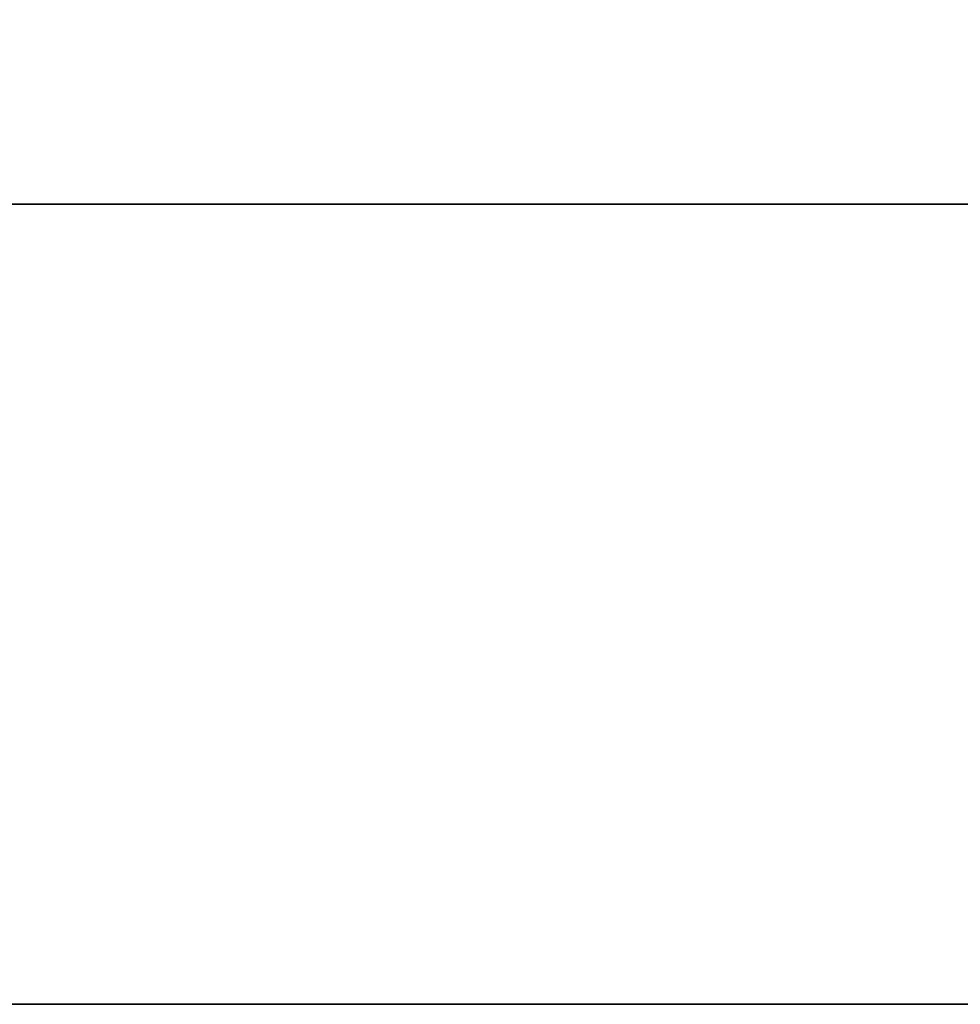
# Model space of a CAD drawing. Header units: millimetres. Extents: x -41 to 11, y -3 to 963.
# Tile 5 of 256: x -37.7 to -34.53, y 17.5 to 20.82. Entities that reach past the tile are written whole.
import ezdxf

# ---------------------------------------------------------------- set-up
doc = ezdxf.new("R2010")
doc.units = ezdxf.units.MM
doc.header["$LTSCALE"] = 65.185185
for name, color, linetype in [('3399', 7, 'CONTINUOUS'), ('3400', 7, 'CONTINUOUS'), ('3402', 7, 'CONTINUOUS'), ('3404', 7, 'CONTINUOUS'), ('3463', 7, 'CONTINUOUS'), ('3464', 7, 'CONTINUOUS')]:
    doc.layers.add(name, color=color, linetype=linetype)

msp = doc.modelspace()

# ---------------------------------------------------------------- linework, layer by layer
at = {"layer": '3399', "linetype": 'Continuous'}
for points in [[(9.125, 17.5, -93.5), (9.125, 17.5, -8.5), (-40.875, 17.5, -93.5), (9.125, 17.5, -93.5)], [(-40.875, 17.5, -93.5), (9.125, 17.5, -8.5), (-40.875, 17.5, -8.5), (-40.875, 17.5, -93.5)]]:
    msp.add_3dface(points, dxfattribs=at)
at = {"layer": '3400', "linetype": 'Continuous'}
for points in [[(9.125, 102.5, -93.5), (9.125, 17.5, -93.5), (-40.875, 102.5, -93.5), (9.125, 102.5, -93.5)], [(9.125, 17.5, -93.5), (-40.875, 17.5, -93.5), (-40.875, 102.5, -93.5), (9.125, 17.5, -93.5)]]:
    msp.add_3dface(points, dxfattribs=at)
at = {"layer": '3402', "linetype": 'Continuous'}
for points in [[(-40.875, 17.5, -8.5), (9.125, 102.5, -8.5), (-40.875, 102.5, -8.5), (-40.875, 17.5, -8.5)], [(9.125, 17.5, -8.5), (9.125, 102.5, -8.5), (-40.875, 17.5, -8.5), (9.125, 17.5, -8.5)]]:
    msp.add_3dface(points, dxfattribs=at)
at = {"layer": '3404', "linetype": 'Continuous'}
for points in [[(-15.675, 20.2, -45), (-40.875, 20.2, -11.2), (-15.675, 20.2, -11.2), (-15.675, 20.2, -45)], [(-40.875, 20.2, -11.2), (-15.675, 20.2, -57), (-15.675, 20.2, -90.8), (-40.875, 20.2, -11.2)], [(-15.675, 20.2, -57), (-40.875, 20.2, -11.2), (-15.675, 20.2, -45), (-15.675, 20.2, -57)], [(-40.875, 20.2, -90.8), (-40.875, 20.2, -11.2), (-15.675, 20.2, -90.8), (-40.875, 20.2, -90.8)]]:
    msp.add_3dface(points, dxfattribs=at)
at = {"layer": '3463', "linetype": 'Continuous'}
for points in [[(-40.875, 99.8, -90.8), (-40.875, 20.2, -90.8), (-15.675, 99.8, -90.8), (-40.875, 99.8, -90.8)], [(-40.875, 20.2, -90.8), (-15.675, 20.2, -90.8), (-15.675, 99.8, -90.8), (-40.875, 20.2, -90.8)]]:
    msp.add_3dface(points, dxfattribs=at)
at = {"layer": '3464', "linetype": 'Continuous'}
for points in [[(-15.675, 20.2, -11.2), (-40.875, 99.8, -11.2), (-15.675, 99.8, -11.2), (-15.675, 20.2, -11.2)], [(-40.875, 20.2, -11.2), (-40.875, 99.8, -11.2), (-15.675, 20.2, -11.2), (-40.875, 20.2, -11.2)]]:
    msp.add_3dface(points, dxfattribs=at)

doc.saveas('drawing.dxf')
